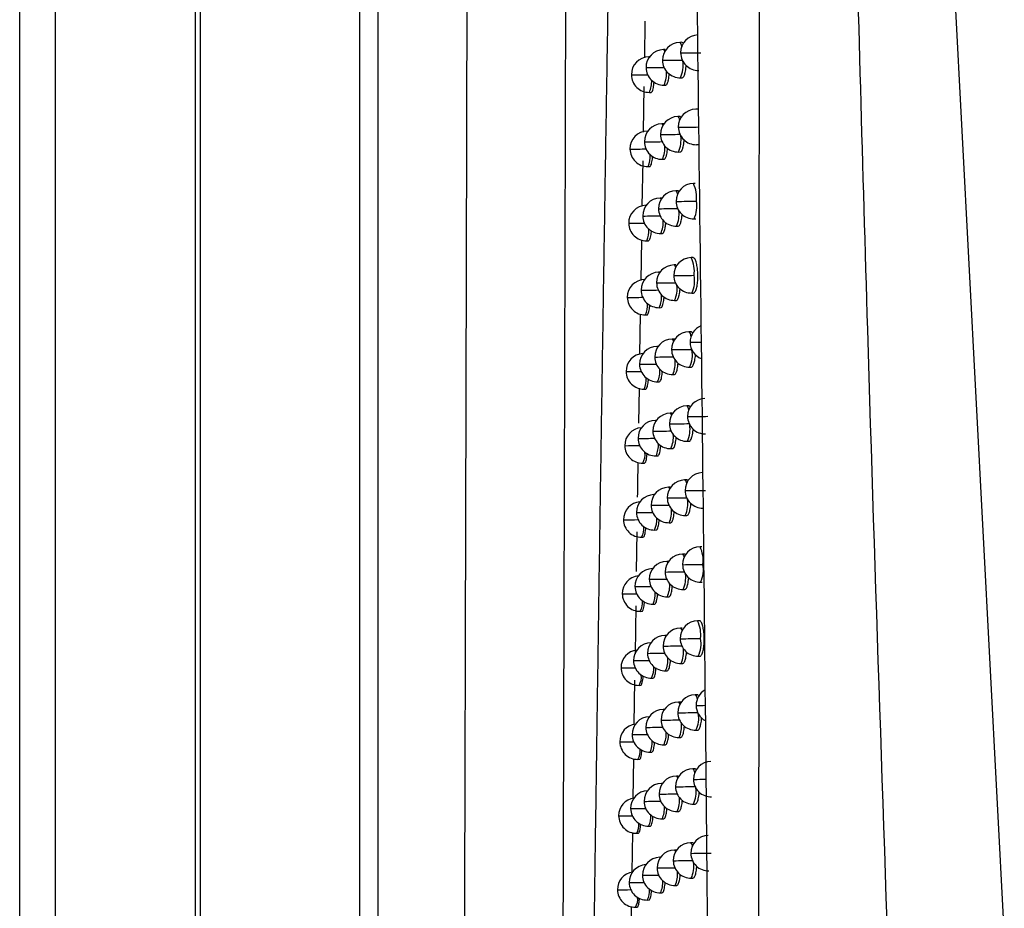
# Model space of a CAD drawing. Header units: millimetres. Extents: x 12 to 1209, y -252 to 1182.
# Tile 78 of 162: x 342 to 370, y 384 to 409. Entities that reach past the tile are written whole.
import ezdxf

# ---------------------------------------------------------------- set-up
doc = ezdxf.new("R2010")
doc.units = ezdxf.units.MM

msp = doc.modelspace()

# ---------------------------------------------------------------- linework, layer by layer
at = {"color": 7, "linetype": 'Continuous', "lineweight": 25}
for p, q in [((342.351, 291.388), (342.351, 651.388)), ((343.351, 651.388), (343.351, 291.388)), ((347.308, 291.345), (347.308, 651.432)), ((347.439, 463.5), (347.439, 349.276)), ((351.948, 349.728), (351.948, 463.286)), ((352.448, 463.286), (352.448, 349.491)), ((367.758, 427.974), (370.122, 382.907)), ((359.987, 408.82), (359.97, 407.786)), ((361.023, 408.226), (360.971, 408.225)), ((360.559, 408.02), (360.507, 408.019)), ((360.112, 407.814), (360.094, 407.813)), ((359.612, 407.307), (359.603, 407.307)), ((360.988, 407.226), (361.036, 407.226)), ((359.957, 406.977), (359.936, 405.693)), ((360.525, 407.019), (360.572, 407.02)), ((360.111, 406.814), (360.159, 406.814)), ((361.471, 406.339), (361.419, 406.338)), ((360.967, 406.132), (360.915, 406.131)), ((360.513, 405.926), (360.461, 405.925)), ((360.066, 405.72), (360.055, 405.72)), ((359.574, 405.213), (359.564, 405.213)), ((361.436, 405.339), (361.483, 405.339)), ((360.479, 404.925), (360.526, 404.926)), ((360.933, 405.131), (360.98, 405.132)), ((359.923, 404.881), (359.902, 403.601)), ((360.073, 404.72), (360.12, 404.721)), ((361.407, 404.246), (361.354, 404.245)), ((360.465, 403.833), (360.415, 403.832)), ((360.912, 404.039), (360.86, 404.038)), ((360.02, 403.627), (360.018, 403.627)), ((361.372, 403.245), (361.419, 403.246)), ((359.536, 403.12), (359.527, 403.12)), ((360.878, 403.038), (360.925, 403.039)), ((360.433, 402.832), (360.48, 402.833)), ((359.887, 402.649), (359.869, 401.509)), ((360.035, 402.627), (360.083, 402.628)), ((361.343, 402.153), (361.29, 402.152)), ((360.858, 401.946), (360.806, 401.945)), ((360.411, 401.74), (360.37, 401.739)), ((359.498, 401.028), (359.489, 401.028)), ((361.308, 401.152), (361.356, 401.153)), ((360.388, 400.739), (360.435, 400.74)), ((360.824, 400.945), (360.872, 400.946)), ((359.853, 400.556), (359.835, 399.418)), ((359.998, 400.534), (360.046, 400.535)), ((361.28, 400.061), (361.228, 400.06)), ((360.358, 399.648), (360.325, 399.648)), ((360.805, 399.854), (360.753, 399.853)), ((359.461, 398.936), (359.453, 398.936)), ((360.771, 398.853), (360.819, 398.854)), ((361.246, 399.06), (361.293, 399.061)), ((360.343, 398.648), (360.391, 398.649)), ((359.819, 398.464), (359.803, 397.482)), ((359.962, 398.443), (360.009, 398.444)), ((361.219, 397.969), (361.167, 397.969)), ((360.753, 397.763), (360.701, 397.762)), ((360.306, 397.557), (360.282, 397.556)), ((359.425, 396.845), (359.417, 396.845)), ((359.801, 397.05), (359.791, 397.05)), ((361.185, 396.969), (361.232, 396.97)), ((360.719, 396.762), (360.767, 396.763)), ((359.926, 396.352), (359.973, 396.353)), ((360.3, 396.557), (360.347, 396.558)), ((361.158, 395.879), (361.106, 395.878)), ((360.255, 395.467), (360.239, 395.466)), ((360.702, 395.673), (360.65, 395.672)), ((359.757, 394.96), (359.748, 394.96)), ((359.389, 394.755), (359.381, 394.755)), ((360.668, 394.672), (360.715, 394.673)), ((361.124, 394.878), (361.172, 394.879)), ((359.757, 394.415), (359.74, 393.295)), ((360.257, 394.466), (360.304, 394.467)), ((359.89, 394.262), (359.937, 394.263)), ((361.099, 393.789), (361.047, 393.788)), ((361.591, 393.996), (361.539, 393.995)), ((360.651, 393.583), (360.6, 393.582)), ((360.205, 393.377), (360.196, 393.377)), ((361.557, 392.995), (361.604, 392.996)), ((359.715, 392.87), (359.705, 392.87)), ((361.065, 392.788), (361.112, 392.789)), ((359.354, 392.666), (359.346, 392.666)), ((360.617, 392.582), (360.665, 392.583)), ((359.726, 392.323), (359.706, 390.977)), ((359.855, 392.172), (359.902, 392.173)), ((360.214, 392.377), (360.262, 392.378)), ((361.523, 391.907), (361.471, 391.906)), ((361.04, 391.7), (360.989, 391.699)), ((360.155, 391.288), (360.155, 391.288)), ((360.594, 391.494), (360.55, 391.493)), ((359.673, 390.781), (359.664, 390.781)), ((361.489, 390.906), (361.537, 390.907)), ((359.319, 390.577), (359.312, 390.577)), ((360.568, 390.493), (360.615, 390.494)), ((361.007, 390.699), (361.054, 390.7)), ((359.695, 390.233), (359.676, 388.975)), ((360.173, 390.288), (360.22, 390.289)), ((359.821, 390.084), (359.868, 390.085)), ((361.457, 389.818), (361.405, 389.818)), ((360.536, 389.406), (360.501, 389.405)), ((360.983, 389.612), (360.931, 389.611)), ((361.422, 388.818), (361.47, 388.819)), ((359.631, 388.693), (359.623, 388.694)), ((360.949, 388.611), (360.997, 388.612)), ((359.285, 388.489), (359.278, 388.489)), ((360.519, 388.405), (360.567, 388.406)), ((359.662, 388.015), (359.645, 386.889)), ((359.787, 387.996), (359.834, 387.997)), ((360.132, 388.2), (360.179, 388.201)), ((361.391, 387.731), (361.339, 387.73)), ((360.926, 387.524), (360.875, 387.524)), ((360.48, 387.318), (360.453, 387.318)), ((359.591, 386.606), (359.582, 386.606)), ((361.357, 386.73), (361.404, 386.731)), ((359.251, 386.402), (359.244, 386.402)), ((360.471, 386.318), (360.519, 386.319)), ((360.893, 386.524), (360.941, 386.525)), ((360.091, 386.113), (360.139, 386.114)), ((359.631, 385.928), (359.614, 384.803)), ((359.753, 385.909), (359.8, 385.91)), ((361.326, 385.644), (361.275, 385.643)), ((360.425, 385.232), (360.406, 385.231)), ((360.871, 385.438), (360.82, 385.437)), ((359.925, 384.725), (359.915, 384.725)), ((361.292, 384.643), (361.34, 384.644)), ((359.55, 384.52), (359.542, 384.52)), ((360.837, 384.437), (360.885, 384.438)), ((359.217, 384.316), (359.211, 384.316)), ((360.424, 384.232), (360.471, 384.232)), ((359.72, 383.823), (359.767, 383.824)), ((360.051, 384.027), (360.099, 384.028))]:
    msp.add_line(p, q, dxfattribs=at)
at = {"color": 7, "linetype": 'Continuous', "lineweight": 25, "flags": 128}
for points in [[(360.507, 408.019), (360.507, 408.019), (360.536, 407.981), (360.541, 407.966)], [(360.971, 408.225), (360.971, 408.225), (361, 408.187), (361.022, 408.1)], [(360.094, 407.813), (360.094, 407.813), (360.107, 407.806)], [(360.495, 407.719), (360.48, 407.719), (360.48, 407.719)], [(361.012, 407.927), (360.994, 407.927), (360.993, 407.927)], [(360.029, 407.513), (360.016, 407.513), (360.016, 407.513)], [(360.915, 406.131), (360.915, 406.131), (360.944, 406.093), (360.963, 406.023)], [(360.461, 405.925), (360.461, 405.925), (360.49, 405.887), (360.491, 405.882)], [(360.945, 405.833), (360.928, 405.833), (360.928, 405.833)], [(360.055, 405.72), (360.056, 405.72), (360.063, 405.717)], [(360.439, 405.625), (360.424, 405.625), (360.424, 405.625)], [(359.982, 405.419), (359.97, 405.419), (359.97, 405.419)], [(360.415, 403.832), (360.415, 403.832), (360.442, 403.798)], [(360.86, 404.038), (360.86, 404.038), (360.889, 404), (360.905, 403.945)], [(360.018, 403.627), (360.018, 403.627), (360.02, 403.626)], [(360.383, 403.532), (360.369, 403.532), (360.369, 403.532)], [(360.88, 403.739), (360.864, 403.739), (360.863, 403.739)], [(359.935, 403.325), (359.924, 403.325), (359.924, 403.325)], [(360.806, 401.945), (360.807, 401.945), (360.835, 401.907), (360.848, 401.866)], [(360.37, 401.739), (360.37, 401.739), (360.394, 401.714)], [(360.816, 401.646), (360.8, 401.646), (360.799, 401.646)], [(360.329, 401.439), (360.316, 401.439), (360.315, 401.439)], [(359.89, 401.233), (359.879, 401.233), (359.879, 401.233)], [(361.228, 400.06), (361.234, 400.058), (361.261, 400.009), (361.282, 399.918)], [(360.325, 399.648), (360.326, 399.648), (360.346, 399.63)], [(360.753, 399.853), (360.754, 399.853), (360.782, 399.815), (360.791, 399.787)], [(361.278, 399.762), (361.26, 399.762), (361.259, 399.762)], [(360.275, 399.347), (360.262, 399.347), (360.262, 399.347)], [(360.753, 399.554), (360.737, 399.554), (360.737, 399.554)], [(359.845, 399.141), (359.834, 399.141), (359.834, 399.141)], [(361.167, 397.969), (361.167, 397.969), (361.196, 397.93), (361.217, 397.846)], [(360.701, 397.762), (360.702, 397.762), (360.73, 397.724), (360.736, 397.707)], [(360.282, 397.556), (360.282, 397.556), (360.298, 397.545)], [(360.691, 397.462), (360.676, 397.462), (360.676, 397.462)], [(361.206, 397.67), (361.188, 397.67), (361.187, 397.67)], [(360.223, 397.256), (360.21, 397.256), (360.21, 397.256)], [(361.106, 395.878), (361.107, 395.878), (361.135, 395.84), (361.154, 395.773)], [(360.239, 395.466), (360.239, 395.466), (360.251, 395.46)], [(360.65, 395.672), (360.65, 395.672), (360.679, 395.634), (360.682, 395.627)], [(361.135, 395.579), (361.118, 395.579), (361.117, 395.579)], [(360.63, 395.372), (360.616, 395.372), (360.615, 395.372)], [(360.171, 395.165), (360.159, 395.165), (360.159, 395.165)], [(361.047, 393.788), (361.047, 393.788), (361.076, 393.75), (361.091, 393.698)], [(360.6, 393.582), (360.6, 393.582), (360.628, 393.546)], [(360.196, 393.377), (360.197, 393.377), (360.203, 393.375)], [(360.57, 393.282), (360.556, 393.282), (360.556, 393.282)], [(361.065, 393.489), (361.049, 393.489), (361.048, 393.489)], [(360.12, 393.075), (360.109, 393.076), (360.109, 393.076)], [(360.989, 391.699), (360.989, 391.699), (361.018, 391.661), (361.029, 391.622)], [(360.55, 391.493), (360.55, 391.493), (360.575, 391.466)], [(360.996, 391.4), (360.981, 391.4), (360.98, 391.4)], [(360.511, 391.193), (360.498, 391.193), (360.498, 391.193)], [(360.07, 390.987), (360.059, 390.987), (360.059, 390.987)], [(361.405, 389.818), (361.408, 389.817), (361.436, 389.773), (361.457, 389.686)], [(360.501, 389.405), (360.501, 389.405), (360.522, 389.385)], [(360.931, 389.611), (360.932, 389.611), (360.96, 389.573), (360.969, 389.546)], [(361.449, 389.519), (361.431, 389.519), (361.43, 389.519)], [(360.453, 389.104), (360.44, 389.104), (360.44, 389.105)], [(360.929, 389.311), (360.914, 389.311), (360.914, 389.311)], [(360.021, 388.898), (360.01, 388.899), (360.01, 388.899)], [(361.339, 387.73), (361.339, 387.73), (361.368, 387.692), (361.388, 387.617)], [(360.875, 387.524), (360.875, 387.524), (360.904, 387.485), (360.909, 387.47)], [(361.372, 387.431), (361.355, 387.431), (361.355, 387.431)], [(360.453, 387.318), (360.453, 387.318), (360.47, 387.305)], [(360.863, 387.224), (360.848, 387.224), (360.848, 387.224)], [(360.397, 387.017), (360.384, 387.017), (360.384, 387.017)], [(359.972, 386.811), (359.962, 386.811), (359.962, 386.811)], [(361.275, 385.643), (361.275, 385.643), (361.304, 385.605), (361.32, 385.546)], [(360.406, 385.231), (360.406, 385.231), (360.419, 385.224)], [(360.82, 385.437), (360.82, 385.437), (360.849, 385.399), (360.851, 385.393)], [(361.298, 385.344), (361.281, 385.344), (361.281, 385.344)], [(360.341, 384.93), (360.329, 384.93), (360.328, 384.93)], [(360.798, 385.137), (360.784, 385.137), (360.784, 385.137)]]:
    msp.add_lwpolyline(points, dxfattribs=at)
at = {"color": 7, "linetype": 'Continuous', "lineweight": 25}
for centre, radius, start, end in [((361.493, 407.933), 0.5, 91.0216, 180.6308), ((360.516, 407.519), 0.5, 91.0216, 180.7147), ((360.98, 407.725), 0.5, 91.0216, 180.6844), ((360.103, 407.314), 0.5, 91.0216, 180.7212), ((360.98, 407.725), 0.5, 180.6844, 271.0216), ((360.023, 483.08), 75.362, 270.3586, 270.77194), ((360.191, 407.575), 0.871, 336.3199, 7.8866), ((361.493, 407.933), 0.5, 180.6308, 271.0216), ((360.59, 485.514), 77.588, 270.31129, 270.72116), ((360.516, 407.519), 0.5, 180.7147, 271.0216), ((359.519, 481.435), 73.924, 270.39528, 270.77988), ((359.819, 407.338), 0.775, 335.7398, 5.5274), ((360.103, 407.314), 0.5, 180.7212, 271.0216), ((359.059, 482.504), 75.199, 270.42141, 270.76339), ((359.472, 407.109), 0.704, 335.1891, 3.6167), ((361.427, 405.838), 0.5, 91.0216, 180.6471), ((360.924, 405.631), 0.5, 91.0216, 180.6963), ((360.47, 405.425), 0.5, 91.0216, 180.7226), ((361.427, 405.838), 0.5, 180.6471, 271.0216), ((360.513, 482.449), 76.618, 270.3235, 270.73909), ((360.064, 405.22), 0.5, 91.0216, 180.7255), ((360.924, 405.631), 0.5, 180.6963, 271.0216), ((359.96, 480.002), 74.378, 270.36857, 270.78007), ((360.157, 405.474), 0.848, 336.1996, 7.3581), ((360.064, 405.22), 0.5, 180.7255, 271.0216), ((359.014, 480.261), 75.05, 270.42758, 270.76422), ((360.47, 405.425), 0.5, 180.7226, 271.0216), ((359.465, 478.821), 73.405, 270.40341, 270.78396), ((359.786, 405.239), 0.761, 335.6375, 5.1538), ((359.444, 405.012), 0.694, 335.0991, 3.3263), ((361.363, 403.745), 0.5, 91.0216, 180.6626), ((360.525, 403.851), 0.917, 353.3049, 25.413), ((360.424, 403.332), 0.5, 91.0216, 180.7298), ((360.869, 403.538), 0.5, 91.0216, 180.7075), ((360.027, 403.127), 0.5, 91.0216, 180.7292), ((360.869, 403.538), 0.5, 180.7075, 271.0216), ((359.898, 477.034), 73.504, 270.37824, 270.78736), ((361.363, 403.745), 0.5, 180.6626, 271.0216), ((360.436, 479.55), 75.813, 270.33545, 270.75595), ((360.639, 403.594), 0.811, 334.5447, 10.6916), ((360.424, 403.332), 0.5, 180.7298, 271.0216), ((359.412, 476.285), 72.962, 270.41122, 270.78738), ((360.121, 403.374), 0.828, 336.0843, 6.8738), ((360.027, 403.127), 0.5, 180.7292, 271.0216), ((358.968, 478.081), 74.963, 270.43343, 270.76455), ((359.415, 402.916), 0.684, 335.0112, 3.0474), ((359.753, 403.141), 0.747, 335.5379, 4.7991), ((361.299, 401.652), 0.5, 91.0216, 180.6771), ((360.493, 401.763), 0.887, 352.7373, 25.9812), ((360.815, 401.445), 0.5, 91.0216, 180.7178), ((360.379, 401.239), 0.5, 91.0216, 180.7363), ((361.299, 401.652), 0.5, 180.6771, 271.0216), ((360.361, 476.801), 75.156, 270.34712, 270.77179), ((360.612, 401.496), 0.777, 333.7058, 11.5311), ((359.989, 401.034), 0.5, 91.0216, 180.7323), ((360.815, 401.445), 0.5, 180.7178, 271.0216), ((359.837, 474.167), 72.73, 270.38758, 270.79386), ((360.084, 401.275), 0.81, 335.9732, 6.4248), ((359.989, 401.034), 0.5, 180.7323, 271.0216), ((358.924, 475.96), 74.935, 270.43897, 270.7644), ((360.379, 401.239), 0.5, 180.7363, 271.0216), ((359.359, 473.822), 72.591, 270.41871, 270.7902), ((359.72, 401.045), 0.735, 335.4407, 4.4612), ((359.387, 400.82), 0.675, 334.9254, 2.7795), ((361.759, 399.767), 0.5, 112.9501, 180.6328), ((361.237, 399.56), 0.5, 91.0216, 180.6909), ((360.334, 399.148), 0.5, 91.0216, 180.7422), ((360.762, 399.353), 0.5, 91.0216, 180.7275), ((361.759, 399.767), 0.5, 180.6328, 248.2536), ((361.073, 446.216), 46.454, 270.2523, 270.6103), ((359.953, 398.943), 0.5, 92.572, 180.7349), ((360.762, 399.353), 0.5, 180.7275, 271.0216), ((359.777, 471.393), 72.048, 270.39661, 270.79961), ((361.237, 399.56), 0.5, 180.6909, 271.0216), ((360.286, 474.188), 74.635, 270.35852, 270.78663), ((360.616, 399.391), 0.711, 332.2545, 12.5073), ((360.334, 399.148), 0.5, 180.7422, 271.0216), ((359.308, 471.428), 72.289, 270.42587, 270.79242), ((360.047, 399.178), 0.794, 335.8656, 6.005), ((359.953, 398.943), 0.5, 180.7349, 271.0216), ((358.88, 473.897), 74.964, 270.44418, 270.76379), ((359.686, 398.949), 0.723, 335.3459, 4.1387), ((359.358, 398.726), 0.666, 334.8416, 2.5219), ((361.176, 397.469), 0.5, 91.0216, 180.7038), ((361.687, 397.676), 0.5, 91.0216, 180.6501), ((360.71, 397.262), 0.5, 91.0216, 180.7364), ((360.78, 473.328), 75.66, 270.32239, 270.74291), ((360.291, 397.057), 0.5, 91.0216, 180.7475), ((361.176, 397.469), 0.5, 180.7038, 271.0216), ((360.22, 470.614), 73.153, 270.36858, 270.7928), ((360.392, 397.317), 0.866, 336.2945, 7.7765), ((361.687, 397.676), 0.5, 180.6501, 271.0216), ((359.917, 396.852), 0.5, 93.4693, 180.737), ((360.71, 397.262), 0.5, 180.7364, 271.0216), ((359.717, 468.706), 71.452, 270.40531, 270.80464), ((360.01, 397.082), 0.778, 335.7611, 5.6099), ((359.917, 396.852), 0.5, 180.737, 271.0216), ((358.836, 471.891), 75.048, 270.44909, 270.76275), ((360.291, 397.057), 0.5, 180.7475, 271.0216), ((359.257, 469.099), 72.051, 270.43272, 270.79408), ((359.653, 396.855), 0.712, 335.2534, 3.8302), ((359.505, 396.597), 0.486, 329.7446, 7.2893), ((361.617, 395.585), 0.5, 91.0216, 180.6664), ((361.115, 395.378), 0.5, 91.0216, 180.7159), ((360.248, 394.966), 0.5, 91.0216, 180.7522), ((360.659, 395.172), 0.5, 91.0216, 180.7446), ((361.617, 395.585), 0.5, 180.6664, 271.0216), ((360.698, 470.334), 74.757, 270.33472, 270.76084), ((359.881, 394.762), 0.5, 94.3605, 180.7386), ((361.115, 395.378), 0.5, 180.7159, 271.0216), ((360.153, 467.576), 72.206, 270.37872, 270.80109), ((360.352, 395.219), 0.844, 336.1767, 7.2634), ((360.248, 394.966), 0.5, 180.7522, 271.0216), ((359.206, 466.832), 71.875, 270.43924, 270.7952), ((360.659, 395.172), 0.5, 180.7446, 271.0216), ((359.659, 466.098), 70.935, 270.41369, 270.80897), ((359.972, 394.987), 0.764, 335.6595, 5.2364), ((359.881, 394.762), 0.5, 180.7386, 271.0216), ((358.794, 469.939), 75.187, 270.45368, 270.76129), ((359.62, 394.761), 0.701, 335.163, 3.5345), ((359.476, 394.504), 0.48, 329.6748, 7.0406), ((361.056, 393.288), 0.5, 91.0216, 180.7272), ((361.548, 393.495), 0.5, 91.0216, 180.6819), ((360.719, 393.603), 0.909, 353.1585, 25.5591), ((360.609, 393.082), 0.5, 91.0216, 180.7521), ((360.205, 392.877), 0.5, 91.0216, 180.7564), ((361.056, 393.288), 0.5, 180.7272, 271.0216), ((360.086, 464.643), 71.363, 270.38854, 270.80854), ((361.548, 393.495), 0.5, 180.6819, 271.0216), ((360.617, 467.496), 74.009, 270.34678, 270.77771), ((360.836, 393.342), 0.8, 334.2879, 10.9481), ((359.846, 392.672), 0.5, 95.246, 180.7397), ((360.609, 393.082), 0.5, 180.7521, 271.0216), ((359.601, 463.565), 70.491, 270.42175, 270.81265), ((359.935, 392.893), 0.75, 335.5606, 4.8818), ((360.311, 393.123), 0.825, 336.0635, 6.7916), ((360.205, 392.877), 0.5, 180.7564, 271.0216), ((359.157, 464.625), 71.757, 270.44544, 270.7958), ((359.587, 392.668), 0.691, 335.0747, 3.2509), ((359.846, 392.672), 0.5, 180.7397, 271.0216), ((358.751, 468.041), 75.378, 270.45795, 270.75943), ((359.446, 392.412), 0.474, 329.6068, 6.8009), ((361.48, 391.406), 0.5, 91.0216, 180.6965), ((360.685, 391.519), 0.876, 352.5283, 26.1898), ((360.998, 391.199), 0.5, 91.0216, 180.7378), ((360.164, 390.788), 0.5, 91.0216, 180.7599), ((360.559, 390.993), 0.5, 91.0216, 180.759), ((361.48, 391.406), 0.5, 180.6965, 271.0216), ((360.537, 464.799), 73.401, 270.35856, 270.79356), ((360.808, 391.248), 0.763, 333.3442, 11.8924), ((359.812, 390.584), 0.5, 96.1259, 180.7403), ((360.998, 391.199), 0.5, 180.7378, 271.0216), ((360.021, 461.807), 70.616, 270.39805, 270.81519), ((360.269, 391.028), 0.807, 335.9543, 6.3532), ((360.164, 390.788), 0.5, 180.7599, 271.0216), ((359.108, 462.475), 71.695, 270.45132, 270.79591), ((360.559, 390.993), 0.5, 180.759, 271.0216), ((359.545, 461.102), 70.117, 270.42949, 270.8157), ((359.897, 390.8), 0.738, 335.464, 4.5441), ((359.812, 390.584), 0.5, 180.7403, 271.0216), ((358.709, 466.195), 75.621, 270.46192, 270.75718), ((359.555, 390.576), 0.682, 334.9886, 2.9785), ((359.417, 390.321), 0.469, 329.5405, 6.5699), ((361.93, 389.525), 0.5, 119.9786, 180.6534), ((361.413, 389.318), 0.5, 91.0216, 180.7102), ((360.51, 388.905), 0.5, 91.0216, 180.7652), ((360.94, 389.111), 0.5, 91.0216, 180.7476), ((361.93, 389.525), 0.5, 180.6534, 240.7736), ((361.29, 427.332), 37.814, 270.241, 270.6019), ((360.123, 388.7), 0.5, 91.0216, 180.7629), ((360.94, 389.111), 0.5, 180.7476, 271.0216), ((359.956, 459.059), 69.957, 270.40723, 270.82108), ((361.413, 389.318), 0.5, 180.7102, 271.0216), ((360.464, 461.488), 72.178, 270.36931, 270.80289), ((360.83, 389.141), 0.675, 331.4159, 12.9855), ((359.778, 388.496), 0.5, 97.0007, 180.7405), ((360.51, 388.905), 0.5, 180.7652, 271.0216), ((359.489, 458.705), 69.809, 270.4369, 270.81814), ((360.227, 388.935), 0.791, 335.8486, 5.9425), ((360.123, 388.7), 0.5, 180.7629, 271.0216), ((359.06, 460.379), 71.688, 270.45688, 270.79555), ((359.522, 388.486), 0.673, 334.9044, 2.7167), ((359.859, 388.708), 0.726, 335.3698, 4.2219), ((359.778, 388.496), 0.5, 180.7405, 271.0216), ((358.668, 464.402), 75.915, 270.46557, 270.75457), ((359.388, 388.231), 0.463, 329.4759, 6.3472), ((361.348, 387.23), 0.5, 91.0216, 180.7232), ((361.855, 387.437), 0.5, 91.0216, 180.6705), ((360.884, 387.024), 0.5, 91.0216, 180.7567), ((361.855, 387.437), 0.5, 180.6705, 271.0216), ((361.14, 434.95), 47.519, 270.2801, 270.6758), ((360.462, 386.818), 0.5, 91.0216, 180.7709), ((361.348, 387.23), 0.5, 180.7232, 271.0216), ((360.391, 458.394), 71.172, 270.37985, 270.81204), ((360.574, 387.075), 0.855, 336.2347, 7.5158), ((359.744, 386.409), 0.5, 97.8704, 180.7402), ((360.082, 386.613), 0.5, 92.778, 180.7654), ((360.884, 387.024), 0.5, 180.7567, 271.0216), ((359.893, 456.394), 69.379, 270.41608, 270.82624), ((360.185, 386.842), 0.776, 335.7458, 5.5555), ((360.082, 386.613), 0.5, 180.7654, 271.0216), ((359.012, 458.337), 71.733, 270.46212, 270.79473), ((360.462, 386.818), 0.5, 180.7709, 271.0216), ((359.433, 456.371), 69.562, 270.44398, 270.82001), ((359.822, 386.617), 0.715, 335.2779, 3.9136), ((359.744, 386.409), 0.5, 180.7402, 271.0216), ((358.627, 462.659), 76.259, 270.46892, 270.7516), ((359.49, 386.396), 0.664, 334.8223, 2.4647), ((359.359, 386.142), 0.458, 329.4129, 6.1324), ((361.781, 385.35), 0.5, 91.0216, 180.6867), ((361.284, 385.143), 0.5, 91.0216, 180.7353), ((360.415, 384.732), 0.5, 91.0216, 180.7759), ((360.828, 384.937), 0.5, 91.0216, 180.7651), ((361.781, 385.35), 0.5, 180.6867, 271.0216), ((360.854, 458.493), 73.15, 270.34767, 270.78348), ((360.042, 384.527), 0.5, 93.6618, 180.7674), ((360.828, 384.937), 0.5, 180.7651, 271.0216), ((359.83, 453.806), 68.877, 270.42462, 270.8307), ((361.284, 385.143), 0.5, 180.7353, 271.0216), ((360.32, 455.409), 70.274, 270.39006, 270.82031), ((360.529, 384.981), 0.835, 336.1206, 7.0299), ((359.711, 384.323), 0.5, 98.7355, 180.7395), ((360.415, 384.732), 0.5, 180.7759, 271.0216), ((359.379, 454.096), 69.373, 270.45074, 270.82133), ((360.143, 384.751), 0.762, 335.6458, 5.1892), ((360.042, 384.527), 0.5, 180.7674, 271.0216), ((358.965, 456.346), 71.828, 270.46705, 270.79348), ((359.785, 384.527), 0.704, 335.1881, 3.6183), ((359.711, 384.323), 0.5, 180.7395, 271.0216), ((358.747, 445.836), 61.522, 270.43798, 270.78228), ((359.33, 384.054), 0.453, 329.3516, 5.9253), ((359.632, 384.271), 0.485, 329.7287, 7.2356)]:
    msp.add_arc(centre, radius, start, end, dxfattribs=at)
for points, knots in [([(354.805, 351.059), (354.809, 352.201), (354.816, 354.485), (354.827, 357.913), (354.838, 361.343), (354.849, 364.775), (354.859, 368.208), (354.87, 371.643), (354.88, 375.08), (354.89, 378.519), (354.9, 381.959), (354.909, 385.401), (354.919, 388.845), (354.928, 392.29), (354.937, 395.738), (354.946, 399.187), (354.955, 402.638), (354.966, 407.241), (354.98, 412.998), (354.996, 419.911), (355.011, 426.829), (355.026, 433.751), (355.04, 440.678), (355.053, 447.609), (355.065, 454.544), (355.073, 459.171), (355.077, 461.485)], [0, 0, 0, 0, 0.0312485, 0.062496, 0.0937428, 0.124989, 0.156235, 0.187481, 0.2187273, 0.2499741, 0.2812218, 0.3124705, 0.3437206, 0.3749723, 0.4062259, 0.4374817, 0.4687399, 0.5000007, 0.5625168, 0.6250241, 0.6875246, 0.7500205, 0.8125138, 0.8750068, 0.9375014, 1, 1, 1, 1]), ([(357.574, 349.153), (357.578, 350.221), (357.585, 352.346), (357.595, 355.521), (357.606, 358.667), (357.616, 361.783), (357.626, 364.871), (357.636, 367.929), (357.645, 370.958), (357.654, 373.958), (357.663, 376.928), (357.672, 379.869), (357.681, 382.781), (357.689, 385.663), (357.697, 388.515), (357.706, 391.338), (357.713, 394.131), (357.721, 396.894), (357.728, 399.627), (357.736, 402.331), (357.743, 405.004), (357.75, 407.648), (357.757, 410.262), (357.763, 412.845), (357.77, 415.399), (357.776, 417.922), (357.782, 420.416), (357.788, 422.879), (357.794, 425.312), (357.8, 427.715), (357.803, 429.307), (357.805, 430.098)], [0, 0, 0, 0, 0.039794, 0.079209, 0.118245, 0.156901, 0.195178, 0.233075, 0.270593, 0.307732, 0.344491, 0.380871, 0.416871, 0.452492, 0.487734, 0.522596, 0.557079, 0.591182, 0.624906, 0.658251, 0.691216, 0.723801, 0.756008, 0.787835, 0.819282, 0.85035, 0.881039, 0.911348, 0.941278, 0.970829, 1, 1, 1, 1]), ([(358.132, 348.738), (358.143, 349.721), (358.165, 351.682), (358.198, 354.619), (358.232, 357.541), (358.267, 360.449), (358.302, 363.342), (358.337, 366.221), (358.373, 369.086), (358.409, 371.936), (358.445, 374.772), (358.482, 377.593), (358.52, 380.399), (358.558, 383.191), (358.596, 385.968), (358.635, 388.73), (358.675, 391.478), (358.714, 394.21), (358.755, 396.928), (358.796, 399.631), (358.837, 402.32), (358.879, 404.993), (358.922, 407.651), (358.965, 410.294), (359.008, 412.923), (359.052, 415.536), (359.097, 418.134), (359.142, 420.717), (359.187, 423.285), (359.234, 425.838), (359.265, 427.535), (359.281, 428.381)], [0, 0, 0, 0, 0.037324, 0.074443, 0.111358, 0.148069, 0.184577, 0.220881, 0.256981, 0.292878, 0.328572, 0.364063, 0.399351, 0.434437, 0.46932, 0.504, 0.538478, 0.572754, 0.606828, 0.6407, 0.67437, 0.707838, 0.741105, 0.774171, 0.807035, 0.839698, 0.87216, 0.904421, 0.936481, 0.968341, 1, 1, 1, 1]), ([(363.158, 326.704), (363.164, 334.323), (363.177, 349.111), (363.193, 370.625), (363.205, 390.791), (363.215, 409.608), (363.22, 421.702), (363.222, 427.523)], [0, 0, 0, 0, 0.226828, 0.440242, 0.640242, 0.826828, 1, 1, 1, 1]), ([(365.535, 427.336), (365.76, 418.265), (366.162, 402.068), (366.723, 385.876), (366.969, 378.752)], [0, 0, 0, 0, 0.559992, 1, 1, 1, 1]), ([(362.049, 326.517), (362.014, 337.435), (361.945, 359.272), (361.702, 392.054), (361.403, 413.905), (361.254, 424.829)], [0, 0, 0, 0, 0.333315, 0.666677, 1, 1, 1, 1]), ([(361.072, 408.184), (361.066, 408.194), (361.05, 408.219), (361.033, 408.231), (361.023, 408.226), (361.023, 408.226)], [0, 0, 0, 0, 0.39329, 0.992037, 1, 1, 1, 1]), ([(361.036, 407.227), (361.046, 407.23), (361.066, 407.236), (361.095, 407.286), (361.12, 407.358), (361.137, 407.451), (361.147, 407.521), (361.148, 407.566), (361.149, 407.578)], [0, 0, 0, 0, 0.207777, 0.381434, 0.619655, 0.784003, 0.942506, 1, 1, 1, 1]), ([(360.572, 407.02), (360.582, 407.024), (360.6, 407.03), (360.627, 407.081), (360.648, 407.153), (360.664, 407.244), (360.67, 407.305), (360.672, 407.335)], [0, 0, 0, 0, 0.227546, 0.414304, 0.657865, 0.832806, 1, 1, 1, 1]), ([(360.159, 406.815), (360.167, 406.818), (360.184, 406.825), (360.206, 406.874), (360.223, 406.942), (360.236, 407.018), (360.241, 407.08), (360.243, 407.11)], [0, 0, 0, 0, 0.233162, 0.450738, 0.650321, 0.831892, 1, 1, 1, 1]), ([(361.011, 406.097), (361.006, 406.104), (360.992, 406.126), (360.977, 406.137), (360.967, 406.132), (360.967, 406.132)], [0, 0, 0, 0, 0.32546, 0.991102, 1, 1, 1, 1]), ([(360.98, 405.132), (360.991, 405.136), (361.01, 405.142), (361.039, 405.192), (361.063, 405.264), (361.079, 405.357), (361.089, 405.424), (361.09, 405.465), (361.09, 405.474)], [0, 0, 0, 0, 0.21153, 0.388103, 0.629438, 0.796403, 0.957424, 1, 1, 1, 1]), ([(360.526, 404.926), (360.536, 404.93), (360.553, 404.936), (360.579, 404.988), (360.6, 405.06), (360.615, 405.149), (360.621, 405.209), (360.623, 405.238)], [0, 0, 0, 0, 0.23062, 0.419234, 0.662712, 0.839027, 1, 1, 1, 1]), ([(360.12, 404.721), (360.129, 404.724), (360.145, 404.731), (360.167, 404.781), (360.183, 404.849), (360.197, 404.925), (360.201, 404.985), (360.203, 405.013)], [0, 0, 0, 0, 0.236388, 0.45664, 0.658311, 0.841381, 1, 1, 1, 1]), ([(360.951, 404.01), (360.948, 404.015), (360.935, 404.034), (360.922, 404.044), (360.912, 404.039), (360.912, 404.039)], [0, 0, 0, 0, 0.240871, 0.98994, 1, 1, 1, 1]), ([(360.925, 403.039), (360.936, 403.042), (360.955, 403.049), (360.983, 403.099), (361.007, 403.171), (361.023, 403.264), (361.032, 403.327), (361.033, 403.366), (361.033, 403.371)], [0, 0, 0, 0, 0.21542, 0.394977, 0.639355, 0.808982, 0.972559, 1, 1, 1, 1]), ([(360.48, 402.833), (360.49, 402.836), (360.507, 402.843), (360.535, 402.901), (360.561, 402.997), (360.571, 403.096), (360.575, 403.141)], [0, 0, 0, 0, 0.229041, 0.431188, 0.746469, 1, 1, 1, 1]), ([(360.163, 402.916), (360.161, 402.89), (360.157, 402.832), (360.145, 402.758), (360.128, 402.689), (360.107, 402.638), (360.091, 402.631), (360.083, 402.628)], [0, 0, 0, 0, 0.148305, 0.332753, 0.536439, 0.759339, 1, 1, 1, 1]), ([(361.356, 401.154), (361.366, 401.156), (361.384, 401.161), (361.41, 401.198), (361.437, 401.264), (361.462, 401.375), (361.478, 401.527), (361.481, 401.679), (361.47, 401.828), (361.447, 401.973), (361.417, 402.073), (361.386, 402.127), (361.363, 402.151), (361.349, 402.15), (361.343, 402.149)], [0, 0, 0, 0, 0.073982, 0.140194, 0.20326, 0.319483, 0.423329, 0.51485, 0.606205, 0.710004, 0.8263, 0.889446, 0.95577, 1, 1, 1, 1]), ([(360.435, 400.74), (360.444, 400.744), (360.461, 400.75), (360.484, 400.798), (360.502, 400.863), (360.517, 400.943), (360.523, 401.01), (360.526, 401.046)], [0, 0, 0, 0, 0.223534, 0.433259, 0.626859, 0.804319, 1, 1, 1, 1]), ([(360.872, 400.946), (360.882, 400.95), (360.9, 400.956), (360.928, 401.006), (360.951, 401.078), (360.967, 401.171), (360.976, 401.232), (360.977, 401.268), (360.977, 401.27)], [0, 0, 0, 0, 0.219004, 0.401237, 0.648053, 0.820028, 0.985851, 1, 1, 1, 1]), ([(360.046, 400.535), (360.054, 400.539), (360.07, 400.546), (360.091, 400.597), (360.107, 400.667), (360.119, 400.74), (360.122, 400.796), (360.124, 400.82)], [0, 0, 0, 0, 0.243933, 0.470307, 0.676601, 0.862791, 1, 1, 1, 1]), ([(361.334, 400.013), (361.328, 400.023), (361.313, 400.048), (361.294, 400.063), (361.283, 400.059), (361.28, 400.058)], [0, 0, 0, 0, 0.360531, 0.864522, 1, 1, 1, 1]), ([(360.833, 399.839), (360.824, 399.849), (360.814, 399.859), (360.805, 399.854), (360.805, 399.854)], [0, 0, 0, 0, 0.9865, 1, 1, 1, 1]), ([(361.293, 399.064), (361.3, 399.064), (361.315, 399.064), (361.338, 399.092), (361.365, 399.147), (361.392, 399.248), (361.409, 399.351), (361.41, 399.416), (361.41, 399.418)], [0, 0, 0, 0, 0.12072, 0.294764, 0.44853, 0.694409, 0.988158, 1, 1, 1, 1]), ([(360.819, 398.854), (360.829, 398.858), (360.847, 398.864), (360.874, 398.915), (360.897, 398.986), (360.912, 399.079), (360.921, 399.139), (360.922, 399.173), (360.922, 399.174)], [0, 0, 0, 0, 0.221302, 0.405082, 0.652604, 0.825834, 0.992845, 1, 1, 1, 1]), ([(360.391, 398.649), (360.4, 398.652), (360.417, 398.659), (360.439, 398.706), (360.457, 398.772), (360.471, 398.851), (360.476, 398.916), (360.479, 398.95)], [0, 0, 0, 0, 0.225954, 0.437784, 0.633133, 0.811988, 1, 1, 1, 1]), ([(360.009, 398.444), (360.017, 398.448), (360.033, 398.455), (360.054, 398.507), (360.069, 398.578), (360.081, 398.65), (360.084, 398.704), (360.086, 398.725)], [0, 0, 0, 0, 0.248496, 0.478489, 0.68742, 0.875262, 1, 1, 1, 1]), ([(361.267, 397.928), (361.261, 397.938), (361.246, 397.962), (361.229, 397.974), (361.219, 397.969), (361.219, 397.969)], [0, 0, 0, 0, 0.381367, 0.991869, 1, 1, 1, 1]), ([(361.232, 396.97), (361.243, 396.973), (361.262, 396.979), (361.291, 397.029), (361.316, 397.101), (361.333, 397.194), (361.343, 397.263), (361.344, 397.307), (361.345, 397.319)], [0, 0, 0, 0, 0.206989, 0.38081, 0.622107, 0.786969, 0.94606, 1, 1, 1, 1]), ([(360.347, 396.558), (360.356, 396.561), (360.372, 396.568), (360.394, 396.616), (360.412, 396.682), (360.426, 396.76), (360.431, 396.823), (360.433, 396.855)], [0, 0, 0, 0, 0.228516, 0.44255, 0.639706, 0.819969, 1, 1, 1, 1]), ([(360.767, 396.763), (360.777, 396.767), (360.795, 396.773), (360.821, 396.824), (360.843, 396.895), (360.858, 396.988), (360.866, 397.046), (360.867, 397.079), (360.867, 397.079)], [0, 0, 0, 0, 0.223723, 0.409087, 0.65713, 0.831618, 0.999812, 1, 1, 1, 1]), ([(359.973, 396.353), (359.981, 396.357), (359.997, 396.364), (360.017, 396.418), (360.033, 396.49), (360.043, 396.56), (360.047, 396.612), (360.048, 396.631)], [0, 0, 0, 0, 0.253852, 0.488022, 0.699917, 0.889505, 1, 1, 1, 1]), ([(359.786, 396.373), (359.785, 396.37), (359.78, 396.042), (359.776, 395.714), (359.771, 395.389)], [0, 0, 0, 0, 0.007896, 1, 1, 1, 1]), ([(361.201, 395.845), (361.197, 395.852), (361.183, 395.873), (361.168, 395.884), (361.158, 395.879), (361.158, 395.879)], [0, 0, 0, 0, 0.311652, 0.990906, 1, 1, 1, 1]), ([(361.172, 394.879), (361.182, 394.883), (361.201, 394.889), (361.23, 394.938), (361.254, 395.01), (361.271, 395.104), (361.28, 395.17), (361.282, 395.211), (361.282, 395.219)], [0, 0, 0, 0, 0.210595, 0.38727, 0.631819, 0.799269, 0.960857, 1, 1, 1, 1]), ([(360.715, 394.673), (360.725, 394.676), (360.743, 394.683), (360.769, 394.733), (360.79, 394.806), (360.805, 394.895), (360.811, 394.956), (360.814, 394.985)], [0, 0, 0, 0, 0.226392, 0.413466, 0.661918, 0.837744, 1, 1, 1, 1]), ([(360.304, 394.467), (360.313, 394.471), (360.329, 394.477), (360.351, 394.526), (360.368, 394.593), (360.381, 394.669), (360.386, 394.731), (360.388, 394.762)], [0, 0, 0, 0, 0.231253, 0.447612, 0.646645, 0.828335, 1, 1, 1, 1]), ([(359.937, 394.263), (359.946, 394.267), (359.961, 394.274), (359.981, 394.33), (359.997, 394.404), (360.007, 394.473), (360.01, 394.522), (360.011, 394.538)], [0, 0, 0, 0, 0.260339, 0.499488, 0.714815, 0.906284, 1, 1, 1, 1]), ([(361.136, 393.762), (361.134, 393.766), (361.122, 393.785), (361.109, 393.794), (361.099, 393.789), (361.099, 393.789)], [0, 0, 0, 0, 0.2245915, 0.9897076, 1, 1, 1, 1]), ([(361.112, 392.789), (361.123, 392.793), (361.142, 392.799), (361.17, 392.849), (361.193, 392.921), (361.209, 393.014), (361.219, 393.077), (361.22, 393.115), (361.22, 393.119)], [0, 0, 0, 0, 0.214323, 0.393914, 0.64166, 0.811744, 0.975865, 1, 1, 1, 1]), ([(360.665, 392.583), (360.674, 392.587), (360.692, 392.593), (360.715, 392.639), (360.734, 392.704), (360.75, 392.785), (360.756, 392.855), (360.759, 392.893)], [0, 0, 0, 0, 0.2192072, 0.4254077, 0.6163172, 0.7919261, 1, 1, 1, 1]), ([(359.902, 392.173), (359.911, 392.178), (359.926, 392.186), (359.946, 392.243), (359.961, 392.32), (359.971, 392.387), (359.973, 392.432), (359.974, 392.445)], [0, 0, 0, 0, 0.268526, 0.513855, 0.733318, 0.926872, 1, 1, 1, 1]), ([(360.262, 392.378), (360.27, 392.381), (360.286, 392.388), (360.308, 392.437), (360.324, 392.504), (360.338, 392.58), (360.342, 392.64), (360.344, 392.669)], [0, 0, 0, 0, 0.234208, 0.453046, 0.654043, 0.837182, 1, 1, 1, 1]), ([(361.537, 390.909), (361.545, 390.91), (361.563, 390.913), (361.588, 390.948), (361.616, 391.013), (361.641, 391.124), (361.657, 391.278), (361.66, 391.431), (361.65, 391.582), (361.627, 391.729), (361.596, 391.83), (361.565, 391.883), (361.543, 391.906), (361.529, 391.904), (361.523, 391.903)], [0, 0, 0, 0, 0.066925, 0.134383, 0.198564, 0.316599, 0.421739, 0.51403, 0.606201, 0.711308, 0.829397, 0.893637, 0.961176, 1, 1, 1, 1]), ([(361.054, 390.7), (361.064, 390.704), (361.083, 390.71), (361.11, 390.76), (361.134, 390.832), (361.149, 390.925), (361.158, 390.986), (361.159, 391.021), (361.159, 391.024)], [0, 0, 0, 0, 0.217314, 0.399163, 0.649048, 0.821121, 0.98715, 1, 1, 1, 1]), ([(360.615, 390.494), (360.624, 390.498), (360.642, 390.504), (360.665, 390.551), (360.683, 390.616), (360.698, 390.696), (360.704, 390.764), (360.707, 390.8)], [0, 0, 0, 0, 0.221336, 0.429431, 0.621964, 0.798921, 1, 1, 1, 1]), ([(360.22, 390.289), (360.228, 390.293), (360.244, 390.299), (360.265, 390.349), (360.282, 390.417), (360.294, 390.491), (360.298, 390.55), (360.3, 390.576)], [0, 0, 0, 0, 0.23744, 0.458949, 0.662022, 0.84664, 1, 1, 1, 1]), ([(359.868, 390.085), (359.876, 390.089), (359.892, 390.098), (359.912, 390.159), (359.927, 390.239), (359.935, 390.304), (359.938, 390.345), (359.938, 390.353)], [0, 0, 0, 0, 0.279431, 0.532865, 0.757594, 0.953563, 1, 1, 1, 1]), ([(361.508, 389.774), (361.502, 389.785), (361.486, 389.809), (361.468, 389.822), (361.457, 389.818), (361.457, 389.817)], [0, 0, 0, 0, 0.39633, 0.947609, 1, 1, 1, 1]), ([(361.01, 389.598), (361.001, 389.607), (360.992, 389.617), (360.983, 389.612), (360.983, 389.612)], [0, 0, 0, 0, 0.9860058, 1, 1, 1, 1]), ([(361.47, 388.822), (361.474, 388.821), (361.489, 388.819), (361.511, 388.844), (361.539, 388.897), (361.566, 388.997), (361.584, 389.101), (361.585, 389.168), (361.585, 389.171)], [0, 0, 0, 0, 0.08672, 0.27062, 0.431241, 0.681765, 0.986717, 1, 1, 1, 1]), ([(360.997, 388.612), (361.007, 388.616), (361.025, 388.622), (361.052, 388.672), (361.075, 388.744), (361.09, 388.837), (361.099, 388.896), (361.1, 388.93), (361.1, 388.931)], [0, 0, 0, 0, 0.219431, 0.402757, 0.653544, 0.826847, 0.994045, 1, 1, 1, 1]), ([(360.567, 388.406), (360.575, 388.41), (360.593, 388.416), (360.615, 388.463), (360.633, 388.528), (360.648, 388.607), (360.653, 388.674), (360.656, 388.708)], [0, 0, 0, 0, 0.223556, 0.43361, 0.6278, 0.806114, 1, 1, 1, 1]), ([(359.834, 387.997), (359.842, 388.002), (359.859, 388.011), (359.879, 388.078), (359.893, 388.163), (359.901, 388.225), (359.903, 388.26), (359.903, 388.262)], [0, 0, 0, 0, 0.295093, 0.560006, 0.791983, 0.990951, 1, 1, 1, 1]), ([(360.179, 388.201), (360.187, 388.205), (360.203, 388.212), (360.224, 388.262), (360.24, 388.33), (360.252, 388.403), (360.256, 388.46), (360.257, 388.485)], [0, 0, 0, 0, 0.241028, 0.465459, 0.670755, 0.856893, 1, 1, 1, 1]), ([(361.437, 387.693), (361.432, 387.701), (361.417, 387.724), (361.401, 387.736), (361.391, 387.731), (361.391, 387.731)], [0, 0, 0, 0, 0.34909, 0.991422, 1, 1, 1, 1]), ([(361.404, 386.731), (361.415, 386.734), (361.434, 386.741), (361.463, 386.79), (361.488, 386.862), (361.505, 386.956), (361.515, 387.023), (361.516, 387.065), (361.516, 387.075)], [0, 0, 0, 0, 0.207536, 0.382437, 0.627342, 0.793478, 0.953878, 1, 1, 1, 1]), ([(360.519, 386.319), (360.527, 386.322), (360.544, 386.329), (360.566, 386.376), (360.584, 386.441), (360.598, 386.52), (360.603, 386.584), (360.606, 386.618)], [0, 0, 0, 0, 0.225886, 0.437975, 0.633866, 0.813546, 1, 1, 1, 1]), ([(360.941, 386.525), (360.95, 386.528), (360.968, 386.534), (360.995, 386.584), (361.017, 386.657), (361.033, 386.748), (361.038, 386.81), (361.041, 386.84)], [0, 0, 0, 0, 0.22166, 0.406501, 0.658052, 0.832597, 1, 1, 1, 1]), ([(360.139, 386.114), (360.147, 386.118), (360.163, 386.125), (360.183, 386.176), (360.199, 386.245), (360.21, 386.317), (360.214, 386.372), (360.215, 386.395)], [0, 0, 0, 0, 0.245088, 0.472775, 0.680486, 0.868197, 1, 1, 1, 1]), ([(359.8, 385.91), (359.809, 385.916), (359.827, 385.927), (359.847, 386.004), (359.86, 386.088), (359.865, 386.149), (359.867, 386.172)], [0, 0, 0, 0, 0.321825, 0.606345, 0.850728, 1, 1, 1, 1]), ([(361.367, 385.613), (361.363, 385.619), (361.35, 385.639), (361.336, 385.649), (361.326, 385.644), (361.326, 385.644)], [0, 0, 0, 0, 0.272666, 0.990365, 1, 1, 1, 1]), ([(361.34, 384.644), (361.35, 384.648), (361.369, 384.654), (361.398, 384.703), (361.422, 384.775), (361.438, 384.869), (361.448, 384.933), (361.449, 384.972), (361.449, 384.979)], [0, 0, 0, 0, 0.211056, 0.388776, 0.637016, 0.805729, 0.968615, 1, 1, 1, 1]), ([(360.885, 384.438), (360.895, 384.442), (360.912, 384.448), (360.941, 384.504), (360.966, 384.603), (360.982, 384.698), (360.983, 384.749), (360.983, 384.749)], [0, 0, 0, 0, 0.222051, 0.419864, 0.734493, 0.999873, 1, 1, 1, 1]), ([(360.471, 384.233), (360.48, 384.236), (360.496, 384.242), (360.518, 384.29), (360.535, 384.356), (360.549, 384.433), (360.554, 384.496), (360.556, 384.528)], [0, 0, 0, 0, 0.228351, 0.442566, 0.640211, 0.821271, 1, 1, 1, 1]), ([(359.767, 383.824), (359.777, 383.832), (359.798, 383.847), (359.821, 383.947), (359.828, 384.044), (359.832, 384.083)], [0, 0, 0, 0, 0.368815, 0.740374, 1, 1, 1, 1]), ([(360.099, 384.028), (360.107, 384.032), (360.123, 384.039), (360.143, 384.091), (360.158, 384.161), (360.169, 384.232), (360.172, 384.285), (360.174, 384.305)], [0, 0, 0, 0, 0.249791, 0.481186, 0.691577, 0.880936, 1, 1, 1, 1]), ([(359.6, 383.842), (359.598, 383.706), (359.593, 383.374), (359.589, 383.043), (359.586, 382.847)], [0, 0, 0, 0, 0.407373, 1, 1, 1, 1])]:
    msp.add_open_spline(points, degree=3, knots=knots, dxfattribs=at)

doc.saveas('drawing.dxf')
